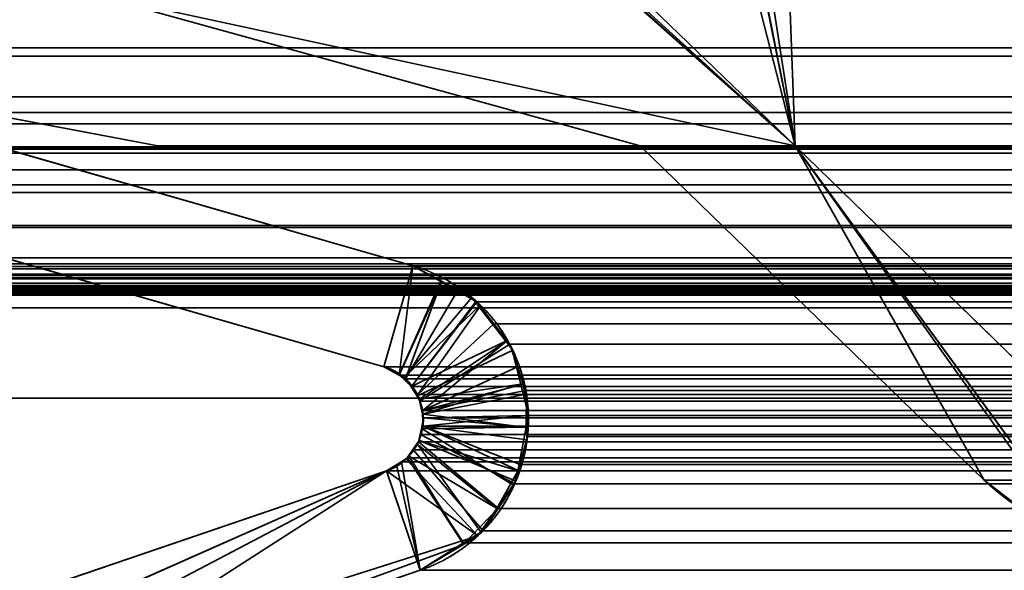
# Model space of a CAD drawing. Header units: millimetres. Extents: x -625 to 3625, y -115 to 71.
# Tile 44 of 256: x -408.88 to -403.41, y 1.79 to 4.85. Entities that reach past the tile are written whole.
import ezdxf

# ---------------------------------------------------------------- set-up
doc = ezdxf.new("R2010")
doc.units = ezdxf.units.MM
doc.layers.add('151', color=7, linetype='Continuous', true_color=0xffffff)

# ---------------------------------------------------------------- blocks, each defined once
blk = doc.blocks.new('UG_SURFACE_001')
at = {"layer": '151', "color": 252, "linetype": 'Continuous', "lineweight": 35}
for points in [[(625, -31, 2234.9999), (625, 69, 2234.9999), (-625, 69, 2234.9999), (-625, -31, 2234.9999)], [(-475, -31, 2085), (-475, 69, 2085), (475, 69, 2085), (475, -31, 2085)]]:
    blk.add_3dface(points, dxfattribs=at)
blk = doc.blocks.new('UG_SURFACE_012')
at = {"layer": '151', "color": 46, "linetype": 'Continuous', "lineweight": 35}
for points in [[(-406.2172, 5.6276, 2014.7171), (-406.3073, 5.6515, 2014.8072), (-408.5, 5, 2017), (-404.5679, 4.15, 2013.068)], [(-404.5679, 4.15, -5), (-408.5, 5, -5), (-406.2289, 5.6154, -5), (-406.2189, 5.6137, -5)], [(-406.2189, 5.6137, -5), (-406.0591, 5.5858, -5), (-404.5679, 4.15, -5)], [(-404.5679, 4.15, 2013.068), (-406.0591, 5.5858, 2014.559), (-406.2172, 5.6276, 2014.7171)], [(-404.7294, 5.3804, -5), (-404.6, 5, -5), (-404.5679, 4.15, -5), (-406.0591, 5.5858, -5)], [(-404.9319, 5.5634, 2013.4318), (-405.0162, 5.5858, 2013.5162), (-406.0591, 5.5858, 2014.559), (-404.5679, 4.15, 2013.068)], [(-404.5679, 4.15, 2013.068), (-404.8463, 5.5287, 2013.3462), (-404.8657, 5.5458, 2013.3657), (-404.9319, 5.5634, 2013.4318)], [(-404.8403, 5.5234, 2013.3402), (-404.8463, 5.5287, 2013.3462), (-404.5679, 4.15, 2013.068)], [(-404.5679, 4.15, 2013.068), (-404.7727, 5.4622, 2013.2728), (-404.7745, 5.4655, 2013.2744), (-404.8403, 5.5234, 2013.3402)], [(-404.5679, 4.15, 2013.068), (-404.6, 5, 2013.0999), (-404.7294, 5.3804, 2013.2294), (-404.7727, 5.4622, 2013.2728)], [(-410.7469, 4.6468, -5), (-411.8964, 5, -5), (-408.5, 5, -5)], [(-408.5, 5, 2017), (-411.8964, 5, 2020.3965), (-410.7469, 4.6468, 2019.2468)], [(-408.5, 5, -5), (-405.4291, 4.15, -5), (-408.1081, 4.15, -5), (-410.7469, 4.6468, -5)], [(-410.7469, 4.6468, 2019.2468), (-408.1081, 4.15, 2016.608), (-405.4291, 4.15, 2013.9291), (-408.5, 5, 2017)], [(-408.5, 5, -5), (-404.5679, 4.15, -5), (-405.4291, 4.15, -5)], [(-405.4291, 4.15, 2013.9291), (-404.5679, 4.15, 2013.068), (-408.5, 5, 2017)], [(-404.6, 5, -5), (-400.5, 5, -5), (-401.3, 4.15, -5), (-404.5679, 4.15, -5)], [(-404.5679, 4.15, 2013.068), (-401.3, 4.15, 2009.8), (-400.5, 5, 2009.0001), (-404.6, 5, 2013.0999)], [(-406.8519, 2.9237, -5), (-411.0824, 4.1368, -5), (-410.7469, 4.6468, -5), (-406.6912, 3.4839, -5)], [(-406.6912, 3.4839, 2015.1913), (-410.7469, 4.6468, 2019.2468), (-411.0824, 4.1368, 2019.5823), (-406.8519, 2.9237, 2015.3518)], [(-410.7469, 4.6468, -5), (-408.1081, 4.15, -5), (-408.1081, 4.15, 2016.608), (-410.7469, 4.6468, 2019.2468)], [(-406.6912, 3.4839, -5), (-410.7469, 4.6468, -5), (-410.7469, 4.6468, 2019.2468), (-406.6912, 3.4839, 2015.1913)], [(-411.0824, 4.1368, -5), (-406.8519, 2.9237, -5), (-406.8519, 2.9237, 2015.3518), (-411.0824, 4.1368, 2019.5823)], [(-405.4291, 4.15, 2013.9291), (-408.1081, 4.15, 2016.608), (-408.1081, 4.15, -5), (-405.4291, 4.15, -5)], [(-403.5179, 2.2939, -5), (-405.4291, 4.15, -5), (-404.5679, 4.15, -5)], [(-404.5679, 4.15, 2013.068), (-405.4291, 4.15, 2013.9291), (-403.5179, 2.2939, 2012.018)], [(-405.4291, 4.15, -5), (-403.5179, 2.2939, -5), (-403.5179, 2.2939, 2012.018), (-405.4291, 4.15, 2013.9291)], [(-404.5679, 4.15, -5), (-403.0398, 2.009, -5), (-403.2956, 2.1235, -5), (-403.5179, 2.2939, -5)], [(-404.5679, 4.15, -5), (-402.1481, 1.8, -5), (-402.9641, 1.9674, -5), (-402.98, 1.9761, -5)], [(-402.98, 1.9761, -5), (-403.0398, 2.009, -5), (-404.5679, 4.15, -5)], [(-404.5679, 4.15, 2013.068), (-403.0398, 2.009, 2011.5399), (-402.9801, 1.9737, 2011.4801)], [(-403.5179, 2.2939, 2012.018), (-403.2956, 2.1235, 2011.7955), (-403.0398, 2.009, 2011.5399), (-404.5679, 4.15, 2013.068)], [(-402.9801, 1.9737, 2011.4801), (-402.9537, 1.9581, 2011.4536), (-402.1481, 1.8, 2010.648), (-404.5679, 4.15, 2013.068)], [(-404.5679, 4.15, 2013.068), (-404.5679, 4.15, -5), (-401.3, 4.15, -5), (-401.3, 4.15, 2009.8)], [(-404.5679, 4.15, 2013.068), (-402.1481, 1.8, 2010.648), (-402.1481, 1.8, -5), (-404.5679, 4.15, -5)], [(-406.7683, 2.8791, -5), (-406.8519, 2.9237, -5), (-406.6912, 3.4839, -5), (-406.5364, 3.4012, -5)], [(-406.5334, 3.396, 2015.0335), (-406.6912, 3.4839, 2015.1913), (-406.8519, 2.9237, 2015.3518), (-406.7678, 2.8769, 2015.2678)], [(-406.6912, 3.4839, -5), (-406.6912, 3.4839, 2015.1913), (-406.5334, 3.396, 2015.0335)], [(-406.5334, 3.396, 2015.0335), (-406.5364, 3.4012, -5), (-406.6912, 3.4839, -5)], [(-406.5364, 3.4012, -5), (-406.3636, 3.3089, -5), (-406.7398, 2.8639, -5), (-406.7683, 2.8791, -5)], [(-406.7678, 2.8769, 2015.2678), (-406.7318, 2.8569, 2015.2318), (-406.5334, 3.396, 2015.0335)], [(-406.3404, 3.2886, 2014.8404), (-406.5334, 3.396, 2015.0335), (-406.7318, 2.8569, 2015.2318), (-406.6986, 2.8132, 2015.1987)], [(-406.5364, 3.4012, -5), (-406.5334, 3.396, 2015.0335), (-406.3404, 3.2886, 2014.8404)], [(-406.3404, 3.2886, 2014.8404), (-406.3636, 3.3089, -5), (-406.5364, 3.4012, -5)], [(-406.7398, 2.8639, -5), (-406.3636, 3.3089, -5), (-406.3243, 3.2581, -5)], [(-406.6986, 2.8132, 2015.1987), (-406.6648, 2.7689, 2015.1649), (-406.3187, 3.26, 2014.8187), (-406.3404, 3.2886, 2014.8404)], [(-406.3404, 3.2886, 2014.8404), (-406.3243, 3.2581, -5), (-406.3636, 3.3089, -5)], [(-406.3404, 3.2886, 2014.8404), (-406.3187, 3.26, 2014.8187), (-406.3243, 3.2581, -5)], [(-406.3243, 3.2581, -5), (-406.1759, 3.066, -5), (-406.701, 2.8136, -5), (-406.7398, 2.8639, -5)], [(-406.1712, 3.0663, 2014.6713), (-406.3187, 3.26, 2014.8187), (-406.6648, 2.7689, 2015.1649), (-406.6564, 2.7428, 2015.1565)], [(-406.3243, 3.2581, -5), (-406.3187, 3.26, 2014.8187), (-406.1712, 3.0663, 2014.6713)], [(-406.1712, 3.0663, 2014.6713), (-406.1759, 3.066, -5), (-406.3243, 3.2581, -5)], [(-406.1759, 3.066, -5), (-406.1366, 3.0151, -5), (-406.6621, 2.7634, -5), (-406.701, 2.8136, -5)], [(-406.6564, 2.7428, 2015.1565), (-406.6362, 2.6803, 2015.1362), (-406.1712, 3.0663, 2014.6713)], [(-406.6362, 2.6803, 2015.1362), (-406.0784, 2.827, 2014.5783), (-406.1445, 3.0312, 2014.6444), (-406.1712, 3.0663, 2014.6713)], [(-406.1759, 3.066, -5), (-406.1712, 3.0663, 2014.6713), (-406.1445, 3.0312, 2014.6444)], [(-406.1445, 3.0312, 2014.6444), (-406.1366, 3.0151, -5), (-406.1759, 3.066, -5)], [(-406.6574, 2.7436, -5), (-406.6621, 2.7634, -5), (-406.1366, 3.0151, -5), (-406.0913, 2.8264, -5)], [(-406.1445, 3.0312, 2014.6444), (-406.0913, 2.8264, -5), (-406.1366, 3.0151, -5)], [(-406.1445, 3.0312, 2014.6444), (-406.0784, 2.827, 2014.5783), (-406.0913, 2.8264, -5)], [(-406.8519, 2.9237, -5), (-406.7683, 2.8791, -5), (-406.7678, 2.8769, 2015.2678)], [(-406.7678, 2.8769, 2015.2678), (-406.8519, 2.9237, 2015.3518), (-406.8519, 2.9237, -5)], [(-406.7683, 2.8791, -5), (-406.7398, 2.8639, -5), (-406.6986, 2.8132, 2015.1987)], [(-406.6986, 2.8132, 2015.1987), (-406.7318, 2.8569, 2015.2318), (-406.7683, 2.8791, -5)], [(-406.7318, 2.8569, 2015.2318), (-406.7678, 2.8769, 2015.2678), (-406.7683, 2.8791, -5)], [(-406.7398, 2.8639, -5), (-406.701, 2.8136, -5), (-406.6986, 2.8132, 2015.1987)], [(-406.701, 2.8136, -5), (-406.6621, 2.7634, -5), (-406.6564, 2.7428, 2015.1565)], [(-406.6564, 2.7428, 2015.1565), (-406.6648, 2.7689, 2015.1649), (-406.701, 2.8136, -5)], [(-406.6648, 2.7689, 2015.1649), (-406.6986, 2.8132, 2015.1987), (-406.701, 2.8136, -5)], [(-406.6375, 2.6606, -5), (-406.6574, 2.7436, -5), (-406.0913, 2.8264, -5)], [(-406.0913, 2.8264, -5), (-406.0499, 2.654, -5), (-406.6325, 2.6398, -5), (-406.6375, 2.6606, -5)], [(-406.0608, 2.7724, 2014.5607), (-406.0784, 2.827, 2014.5783), (-406.6362, 2.6803, 2015.1362), (-406.6359, 2.6614, 2015.136)], [(-406.0499, 2.654, -5), (-406.0913, 2.8264, -5), (-406.0784, 2.827, 2014.5783)], [(-406.0499, 2.654, -5), (-406.0784, 2.827, 2014.5783), (-406.0608, 2.7724, 2014.5607)], [(-406.6621, 2.7634, -5), (-406.6574, 2.7436, -5), (-406.6564, 2.7428, 2015.1565)], [(-406.6574, 2.7436, -5), (-406.6375, 2.6606, -5), (-406.6359, 2.6614, 2015.136)], [(-406.6359, 2.6614, 2015.136), (-406.6362, 2.6803, 2015.1362), (-406.6574, 2.7436, -5)], [(-406.6362, 2.6803, 2015.1362), (-406.6564, 2.7428, 2015.1565), (-406.6574, 2.7436, -5)], [(-406.6359, 2.6614, 2015.136), (-406.058, 2.5862, 2014.5581), (-406.0608, 2.7724, 2014.5607)], [(-406.0608, 2.7724, 2014.5607), (-406.0623, 2.5886, -5), (-406.0499, 2.654, -5)], [(-406.0608, 2.7724, 2014.5607), (-406.058, 2.5862, 2014.5581), (-406.0623, 2.5886, -5)], [(-406.6325, 2.6398, -5), (-406.644, 2.5787, -5), (-406.6392, 2.5785, 2015.1393)], [(-406.644, 2.5787, -5), (-406.6325, 2.6398, -5), (-406.0623, 2.5886, -5)], [(-406.6325, 2.6398, -5), (-406.6392, 2.5785, 2015.1393), (-406.6349, 2.5937, 2015.1348)], [(-406.6349, 2.5937, 2015.1348), (-406.6359, 2.6614, 2015.136), (-406.6375, 2.6606, -5)], [(-406.6349, 2.5937, 2015.1348), (-406.6375, 2.6606, -5), (-406.6325, 2.6398, -5)], [(-406.6359, 2.6614, 2015.136), (-406.6349, 2.5937, 2015.1348), (-406.058, 2.5862, 2014.5581)], [(-406.6325, 2.6398, -5), (-406.0499, 2.654, -5), (-406.0623, 2.5886, -5)], [(-406.6599, 2.5064, 2015.1598), (-406.644, 2.5787, -5), (-406.6561, 2.515, -5)], [(-406.6599, 2.5064, 2015.1598), (-406.6392, 2.5785, 2015.1393), (-406.644, 2.5787, -5)], [(-406.6392, 2.5785, 2015.1393), (-406.6599, 2.5064, 2015.1598), (-406.2179, 2.1379, 2014.7178), (-406.13, 2.2638, 2014.6301)], [(-406.0623, 2.5886, -5), (-406.1083, 2.3454, -5), (-406.6561, 2.515, -5), (-406.644, 2.5787, -5)], [(-406.6349, 2.5937, 2015.1348), (-406.6392, 2.5785, 2015.1393), (-406.13, 2.2638, 2014.6301), (-406.1059, 2.348, 2014.606)], [(-406.1059, 2.348, 2014.606), (-406.0569, 2.519, 2014.5569), (-406.6349, 2.5937, 2015.1348)], [(-406.6349, 2.5937, 2015.1348), (-406.0569, 2.519, 2014.5569), (-406.058, 2.5862, 2014.5581)], [(-406.0569, 2.519, 2014.5569), (-406.1083, 2.3454, -5), (-406.0623, 2.5886, -5)], [(-406.0623, 2.5886, -5), (-406.058, 2.5862, 2014.5581), (-406.0569, 2.519, 2014.5569)], [(-406.0569, 2.519, 2014.5569), (-406.1059, 2.348, 2014.606), (-406.1083, 2.3454, -5)], [(-406.6675, 2.4954, 2015.1675), (-406.6695, 2.4958, -5), (-406.7154, 2.4301, -5), (-406.7134, 2.4297, 2015.2135)], [(-406.2252, 2.1369, -5), (-406.7154, 2.4301, -5), (-406.6695, 2.4958, -5)], [(-406.4126, 1.9411, 2014.9126), (-406.3115, 2.0038, 2014.8115), (-406.6675, 2.4954, 2015.1675), (-406.7134, 2.4297, 2015.2135)], [(-406.6561, 2.515, -5), (-406.6695, 2.4958, -5), (-406.6675, 2.4954, 2015.1675), (-406.6599, 2.5064, 2015.1598)], [(-406.6695, 2.4958, -5), (-406.6561, 2.515, -5), (-406.1189, 2.2891, -5), (-406.2252, 2.1369, -5)], [(-406.3115, 2.0038, 2014.8115), (-406.2179, 2.1379, 2014.7178), (-406.6599, 2.5064, 2015.1598), (-406.6675, 2.4954, 2015.1675)], [(-406.1083, 2.3454, -5), (-406.1189, 2.2891, -5), (-406.6561, 2.515, -5)], [(-406.8378, 2.3457, -5), (-406.7843, 2.3777, -5), (-406.7288, 2.4109, -5), (-406.3314, 1.9846, -5)], [(-406.7843, 2.3777, -5), (-406.7832, 2.3795, 2015.2831), (-406.722, 2.4174, 2015.2221)], [(-406.722, 2.4174, 2015.2221), (-406.7288, 2.4109, -5), (-406.7843, 2.3777, -5)], [(-406.6501, 1.794, 2015.1501), (-406.4126, 1.9411, 2014.9126), (-406.722, 2.4174, 2015.2221), (-406.7832, 2.3795, 2015.2831)], [(-406.722, 2.4174, 2015.2221), (-406.7154, 2.4301, -5), (-406.7288, 2.4109, -5)], [(-406.2252, 2.1369, -5), (-406.3314, 1.9846, -5), (-406.7288, 2.4109, -5), (-406.7154, 2.4301, -5)], [(-406.722, 2.4174, 2015.2221), (-406.7134, 2.4297, 2015.2135), (-406.7154, 2.4301, -5)], [(-406.7134, 2.4297, 2015.2135), (-406.722, 2.4174, 2015.2221), (-406.4126, 1.9411, 2014.9126)], [(-406.8378, 2.3457, -5), (-406.8378, 2.3457, 2015.3377), (-406.7832, 2.3795, 2015.2831)], [(-406.7832, 2.3795, 2015.2831), (-406.7843, 2.3777, -5), (-406.8378, 2.3457, -5)], [(-406.7832, 2.3795, 2015.2831), (-406.8378, 2.3457, 2015.3377), (-406.6501, 1.794, 2015.1501)], [(-406.8378, 2.3457, -5), (-412.1169, 0.55, -5), (-412.1169, 0.55, 2020.6168), (-406.8378, 2.3457, 2015.3377)], [(-412.1169, 0.55, -5), (-406.8378, 2.3457, -5), (-411.0695, 0.4741, -5)], [(-406.8378, 2.3457, 2015.3377), (-412.1169, 0.55, 2020.6168), (-410.9966, 0.5033, 2019.4967), (-409.9251, 0.727, 2018.425)], [(-411.0177, 0.4949, -5), (-411.0695, 0.4741, -5), (-406.8378, 2.3457, -5)], [(-406.8378, 2.3457, -5), (-410.9966, 0.5033, -5), (-411.0177, 0.4949, -5)], [(-406.8378, 2.3457, -5), (-406.3314, 1.9846, -5), (-410.9966, 0.5033, -5)], [(-409.9251, 0.727, 2018.425), (-408.8752, 1.0371, 2017.3752), (-406.8378, 2.3457, 2015.3377)], [(-408.8752, 1.0371, 2017.3752), (-406.6501, 1.794, 2015.1501), (-406.8378, 2.3457, 2015.3377)], [(-406.2252, 2.1369, -5), (-406.1189, 2.2891, -5), (-406.1059, 2.348, 2014.606)], [(-406.1059, 2.348, 2014.606), (-406.13, 2.2638, 2014.6301), (-406.2252, 2.1369, -5)], [(-406.1189, 2.2891, -5), (-406.1083, 2.3454, -5), (-406.1059, 2.348, 2014.606)], [(-406.13, 2.2638, 2014.6301), (-406.2179, 2.1379, 2014.7178), (-406.2252, 2.1369, -5)], [(-403.2956, 2.1235, 2011.7955), (-403.5179, 2.2939, 2012.018), (-403.5179, 2.2939, -5), (-403.2956, 2.1235, -5)], [(-406.4144, 1.935, -5), (-406.3314, 1.9846, -5), (-406.2179, 2.1379, 2014.7178)], [(-406.2179, 2.1379, 2014.7178), (-406.3115, 2.0038, 2014.8115), (-406.4144, 1.935, -5)], [(-406.3314, 1.9846, -5), (-406.2252, 2.1369, -5), (-406.2179, 2.1379, 2014.7178)], [(-408.8752, 1.0371, -5), (-410.9966, 0.5033, -5), (-406.3314, 1.9846, -5), (-406.4144, 1.935, -5)], [(-406.3115, 2.0038, 2014.8115), (-406.4126, 1.9411, 2014.9126), (-406.4144, 1.935, -5)], [(-406.4144, 1.935, -5), (-406.6501, 1.794, -5), (-408.8752, 1.0371, -5)], [(-406.6501, 1.794, -5), (-406.4144, 1.935, -5), (-406.4126, 1.9411, 2014.9126)], [(-406.4126, 1.9411, 2014.9126), (-406.6501, 1.794, 2015.1501), (-406.6501, 1.794, -5)], [(-408.8752, 1.0371, -5), (-406.6501, 1.794, -5), (-406.6501, 1.794, 2015.1501), (-408.8752, 1.0371, 2017.3752)]]:
    blk.add_3dface(points, dxfattribs=at)
blk = doc.blocks.new('UG_SURFACE_013')
at = {"layer": '151', "color": 46, "linetype": 'Continuous', "lineweight": 35}
for points in [[(-406.1943, 5.6124, 2014.6942), (-406.1553, 5.5951, 2014.6554), (-404.5679, 4.15, 2013.068), (-408.5, 5, 2017)], [(-404.5679, 4.15, 2013.068), (-406.1553, 5.5951, 2014.6554), (-406.0591, 5.5858, 2014.559)], [(-404.7294, 5.3804, 2013.2294), (-404.6, 5, 2013.0999), (-404.5679, 4.15, 2013.068), (-406.0591, 5.5858, 2014.559)], [(412.076, 4.6946, 2020.576), (-411.8964, 5, 2020.3965), (-412.076, 4.6946, 2020.576)], [(412.076, 4.6946, 2020.576), (411.8964, 5, 2020.3965), (-411.8964, 5, 2020.3965)], [(-410.7469, 4.6468, 2019.2468), (-411.8964, 5, 2020.3965), (-408.5, 5, 2017)], [(-408.5, 5, 2017), (-405.4291, 4.15, 2013.9291), (-408.1081, 4.15, 2016.608), (-410.7469, 4.6468, 2019.2468)], [(-408.5, 5, 2017), (-404.5679, 4.15, 2013.068), (-405.4291, 4.15, 2013.9291)], [(-404.6, 5, 2013.0999), (-400.5, 5, 2009.0001), (-401.3, 4.15, 2009.8), (-404.5679, 4.15, 2013.068)], [(-412.076, 4.6946, 2020.576), (-412.3018, 4.4215, 2020.8018), (412.3018, 4.4215, 2020.8018)], [(-412.076, 4.6946, 2020.576), (412.3018, 4.4215, 2020.8018), (412.076, 4.6946, 2020.576)], [(-406.8519, 2.9237, 2015.3518), (-411.0824, 4.1368, 2019.5823), (-410.7469, 4.6468, 2019.2468), (-406.6912, 3.4839, 2015.1913)], [(-406.6912, 3.4839, 2015.1913), (-410.7469, 4.6468, 2019.2468), (410.7469, 4.6468, 2019.2468), (406.6912, 3.4839, 2015.1913)], [(-410.7469, 4.6468, 2019.2468), (-408.1081, 4.15, 2016.608), (408.1081, 4.15, 2016.608), (410.7469, 4.6468, 2019.2468)], [(412.3734, 4.3349, 2020.8733), (412.3018, 4.4215, 2020.8018), (-412.3018, 4.4215, 2020.8018), (-412.3734, 4.3349, 2020.8733)], [(-412.3734, 4.3349, 2020.8733), (-412.4042, 4.2725, 2020.9041), (412.4042, 4.2725, 2020.9041)], [(-412.3734, 4.3349, 2020.8733), (412.4042, 4.2725, 2020.9041), (412.3734, 4.3349, 2020.8733)], [(412.4675, 4.1439, 2020.9675), (412.4042, 4.2725, 2020.9041), (-412.4042, 4.2725, 2020.9041), (-412.4675, 4.1439, 2020.9675)], [(412.4728, 4.1099, 2020.9727), (-412.4728, 4.1099, 2020.9727), (-412.5, 3.933, 2020.9999), (412.5, 3.933, 2020.9999)], [(-412.4728, 4.1099, 2020.9727), (412.4728, 4.1099, 2020.9727), (412.4675, 4.1439, 2020.9675)], [(-412.4675, 4.1439, 2020.9675), (-412.4728, 4.1099, 2020.9727), (412.4675, 4.1439, 2020.9675)], [(-411.7208, 4.0164, 2020.2208), (-411.5236, 4.1306, 2020.0236), (411.5233, 4.1291, 2020.0233)], [(411.5233, 4.1291, 2020.0233), (411.7227, 4.0214, 2020.2227), (-411.7208, 4.0164, 2020.2208)], [(411.4984, 4.1426, 2019.9983), (-411.5236, 4.1306, 2020.0236), (-411.5067, 4.1404, 2020.0067)], [(411.4984, 4.1426, 2019.9983), (411.5233, 4.1291, 2020.0233), (-411.5236, 4.1306, 2020.0236)], [(411.4984, 4.1426, 2019.9983), (-411.5067, 4.1404, 2020.0067), (-411.3039, 4.1386, 2019.8038)], [(-411.3039, 4.1386, 2019.8038), (411.3039, 4.1398, 2019.804), (411.4984, 4.1426, 2019.9983)], [(411.3039, 4.1398, 2019.804), (-411.3039, 4.1386, 2019.8038), (-411.0824, 4.1368, 2019.5823)], [(-411.0824, 4.1368, 2019.5823), (411.0824, 4.1368, 2019.5823), (411.3039, 4.1398, 2019.804)], [(-411.0824, 4.1368, 2019.5823), (-406.8519, 2.9237, 2015.3518), (406.8519, 2.9237, 2015.3518), (411.0824, 4.1368, 2019.5823)], [(405.4291, 4.15, 2013.9291), (408.1081, 4.15, 2016.608), (-408.1081, 4.15, 2016.608), (-405.4291, 4.15, 2013.9291)], [(-403.5179, 2.2939, 2012.018), (-405.4291, 4.15, 2013.9291), (-404.5679, 4.15, 2013.068)], [(-405.4291, 4.15, 2013.9291), (-403.5179, 2.2939, 2012.018), (403.5179, 2.2939, 2012.018), (405.4291, 4.15, 2013.9291)], [(-404.5679, 4.15, 2013.068), (-403.0398, 2.009, 2011.5399), (-403.2956, 2.1235, 2011.7955), (-403.5179, 2.2939, 2012.018)], [(-404.5679, 4.15, 2013.068), (-402.1481, 1.8, 2010.648), (-402.9718, 1.9736, 2011.4717), (-402.9818, 1.9788, 2011.4818)], [(-402.9818, 1.9788, 2011.4818), (-403.0398, 2.009, 2011.5399), (-404.5679, 4.15, 2013.068)], [(404.5679, 4.15, 2013.068), (-404.5679, 4.15, 2013.068), (-401.3, 4.15, 2009.8), (401.3, 4.15, 2009.8)], [(404.5679, 4.15, 2013.068), (402.1481, 1.8, 2010.648), (-402.1481, 1.8, 2010.648), (-404.5679, 4.15, 2013.068)], [(-411.8631, 3.934, 2020.3631), (-411.7208, 4.0164, 2020.2208), (411.7227, 4.0214, 2020.2227)], [(411.7227, 4.0214, 2020.2227), (411.8354, 3.9606, 2020.3354), (-411.8631, 3.934, 2020.3631)], [(411.8354, 3.9606, 2020.3354), (-411.8932, 3.8904, 2020.3931), (-411.8631, 3.934, 2020.3631)], [(411.8354, 3.9606, 2020.3354), (411.8917, 3.8874, 2020.3917), (-411.8932, 3.8904, 2020.3931)], [(-412.5, 3.933, 2020.9999), (-412.5, 3.5278, 2020.9999), (412.5, 3.5278, 2020.9999), (412.5, 3.933, 2020.9999)], [(-412.0187, 3.7078, 2020.5188), (-411.8932, 3.8904, 2020.3931), (411.8917, 3.8874, 2020.3917)], [(411.8917, 3.8874, 2020.3917), (412.0049, 3.7402, 2020.505), (-412.0187, 3.7078, 2020.5188)], [(412.0049, 3.7402, 2020.505), (412.0159, 3.7069, 2020.5159), (-412.0187, 3.7078, 2020.5188)], [(412.0851, 3.4958, 2020.5851), (-412.0851, 3.4958, 2020.5851), (-412.0252, 3.6982, 2020.5252)], [(412.0851, 3.4958, 2020.5851), (-412.0252, 3.6982, 2020.5252), (-412.0187, 3.7078, 2020.5188)], [(-412.0187, 3.7078, 2020.5188), (412.0159, 3.7069, 2020.5159), (412.0851, 3.4958, 2020.5851)], [(412.4946, 3.4808, 2020.9947), (-412.5, 3.5278, 2020.9999), (-412.4946, 3.4808, 2020.9947)], [(412.4946, 3.4808, 2020.9947), (412.5, 3.5278, 2020.9999), (-412.5, 3.5278, 2020.9999)], [(-412.4946, 3.4808, 2020.9947), (-412.4893, 3.4675, 2020.9892), (412.4893, 3.4675, 2020.9892), (412.4946, 3.4808, 2020.9947)], [(412.4893, 3.4675, 2020.9892), (-412.4893, 3.4675, 2020.9892), (-412.4698, 3.4196, 2020.9699)], [(412.4698, 3.4196, 2020.9699), (412.4893, 3.4675, 2020.9892), (-412.4698, 3.4196, 2020.9699)], [(412.1043, 3.4369, 2020.6044), (-412.1043, 3.4369, 2020.6044), (-412.0851, 3.4958, 2020.5851), (412.0851, 3.4958, 2020.5851)], [(-406.7671, 2.8765, 2015.2671), (-406.8519, 2.9237, 2015.3518), (-406.6912, 3.4839, 2015.1913)], [(-406.6912, 3.4839, 2015.1913), (-406.4439, 3.345, 2014.9438), (-406.7318, 2.8569, 2015.2318), (-406.7671, 2.8765, 2015.2671)], [(-406.6912, 3.4839, 2015.1913), (406.6912, 3.4839, 2015.1913), (406.4435, 3.346, 2014.9436)], [(406.4435, 3.346, 2014.9436), (-406.4439, 3.345, 2014.9438), (-406.6912, 3.4839, 2015.1913)], [(-412.4698, 3.4196, 2020.9699), (-412.4629, 3.4121, 2020.963), (412.4629, 3.4121, 2020.963), (412.4698, 3.4196, 2020.9699)], [(412.4629, 3.4121, 2020.963), (-412.4629, 3.4121, 2020.963), (-412.4207, 3.3666, 2020.9208), (412.4207, 3.3666, 2020.9208)], [(412.1059, 3.432, 2020.6058), (-412.14, 3.3871, 2020.6399), (-412.1059, 3.432, 2020.6058)], [(412.1059, 3.432, 2020.6058), (412.14, 3.3871, 2020.6399), (-412.14, 3.3871, 2020.6399)], [(-412.1059, 3.432, 2020.6058), (412.1043, 3.4369, 2020.6044), (412.1059, 3.432, 2020.6058)], [(-412.1059, 3.432, 2020.6058), (-412.1043, 3.4369, 2020.6044), (412.1043, 3.4369, 2020.6044)], [(412.4207, 3.3666, 2020.9208), (-412.4207, 3.3666, 2020.9208), (-412.4129, 3.3581, 2020.9129)], [(412.4129, 3.3581, 2020.9129), (412.4207, 3.3666, 2020.9208), (-412.4129, 3.3581, 2020.9129)], [(-412.4129, 3.3581, 2020.9129), (-412.3666, 3.3401, 2020.8666), (412.3666, 3.3401, 2020.8666), (412.4129, 3.3581, 2020.9129)], [(412.3164, 3.3206, 2020.8163), (-412.3666, 3.3401, 2020.8666), (-412.3164, 3.3206, 2020.8163)], [(412.3164, 3.3206, 2020.8163), (412.3666, 3.3401, 2020.8666), (-412.3666, 3.3401, 2020.8666)], [(412.2036, 3.3384, 2020.7036), (-412.246, 3.3317, 2020.746), (-412.2036, 3.3384, 2020.7036)], [(412.2036, 3.3384, 2020.7036), (412.246, 3.3317, 2020.746), (-412.246, 3.3317, 2020.746)], [(-412.2036, 3.3384, 2020.7036), (412.1882, 3.3487, 2020.6883), (412.2036, 3.3384, 2020.7036)], [(-412.2036, 3.3384, 2020.7036), (-412.1882, 3.3487, 2020.6883), (412.1882, 3.3487, 2020.6883)], [(412.1492, 3.3749, 2020.6492), (-412.1882, 3.3487, 2020.6883), (-412.1492, 3.3749, 2020.6492)], [(412.1492, 3.3749, 2020.6492), (412.1882, 3.3487, 2020.6883), (-412.1882, 3.3487, 2020.6883)], [(-412.1492, 3.3749, 2020.6492), (412.14, 3.3871, 2020.6399), (412.1492, 3.3749, 2020.6492)], [(-412.1492, 3.3749, 2020.6492), (-412.14, 3.3871, 2020.6399), (412.14, 3.3871, 2020.6399)], [(-406.6986, 2.8132, 2015.1987), (-406.7318, 2.8569, 2015.2318), (-406.4439, 3.345, 2014.9438), (-406.3358, 3.2844, 2014.8358)], [(-406.3358, 3.2844, 2014.8358), (-406.4439, 3.345, 2014.9438), (406.4435, 3.346, 2014.9436)], [(-406.3358, 3.2844, 2014.8358), (406.4435, 3.346, 2014.9436), (406.3404, 3.2886, 2014.8404)], [(-412.3164, 3.3206, 2020.8163), (-412.3075, 3.322, 2020.8075), (412.3075, 3.322, 2020.8075), (412.3164, 3.3206, 2020.8163)], [(412.3075, 3.322, 2020.8075), (-412.3075, 3.322, 2020.8075), (-412.246, 3.3317, 2020.746), (412.246, 3.3317, 2020.746)], [(-406.3358, 3.2844, 2014.8358), (-406.2418, 3.1628, 2014.7419), (-406.6648, 2.7689, 2015.1649), (-406.6986, 2.8132, 2015.1987)], [(406.3404, 3.2886, 2014.8404), (-406.2418, 3.1628, 2014.7419), (-406.3358, 3.2844, 2014.8358)], [(406.3404, 3.2886, 2014.8404), (406.2432, 3.1609, 2014.7431), (-406.2418, 3.1628, 2014.7419)], [(-406.6529, 2.7319, 2015.1529), (-406.6648, 2.7689, 2015.1649), (-406.2418, 3.1628, 2014.7419), (-406.1533, 3.0483, 2014.6532)], [(-406.1533, 3.0483, 2014.6532), (-406.2418, 3.1628, 2014.7419), (406.2432, 3.1609, 2014.7431)], [(-406.1533, 3.0483, 2014.6532), (406.2432, 3.1609, 2014.7431), (406.1445, 3.0312, 2014.6444)], [(-406.1533, 3.0483, 2014.6532), (-406.1096, 2.9226, 2014.6096), (-406.6362, 2.6803, 2015.1362), (-406.6529, 2.7319, 2015.1529)], [(406.1445, 3.0312, 2014.6444), (-406.1096, 2.9226, 2014.6096), (-406.1533, 3.0483, 2014.6532)], [(406.1445, 3.0312, 2014.6444), (406.1095, 2.9231, 2014.6096), (-406.1096, 2.9226, 2014.6096)], [(406.8519, 2.9237, 2015.3518), (-406.8519, 2.9237, 2015.3518), (-406.7671, 2.8765, 2015.2671), (406.7671, 2.8765, 2015.2671)], [(-406.1096, 2.9226, 2014.6096), (-406.064, 2.7911, 2014.564), (-406.6362, 2.6803, 2015.1362)], [(-406.064, 2.7911, 2014.564), (-406.1096, 2.9226, 2014.6096), (406.1095, 2.9231, 2014.6096)], [(-406.064, 2.7911, 2014.564), (406.1095, 2.9231, 2014.6096), (406.0608, 2.7724, 2014.5607)], [(406.7318, 2.8569, 2015.2318), (-406.7671, 2.8765, 2015.2671), (-406.7318, 2.8569, 2015.2318)], [(406.7318, 2.8569, 2015.2318), (406.7671, 2.8765, 2015.2671), (-406.7671, 2.8765, 2015.2671)], [(-406.7318, 2.8569, 2015.2318), (406.6986, 2.8132, 2015.1987), (406.7318, 2.8569, 2015.2318)], [(-406.7318, 2.8569, 2015.2318), (-406.6986, 2.8132, 2015.1987), (406.6986, 2.8132, 2015.1987)], [(406.6648, 2.7689, 2015.1649), (-406.6986, 2.8132, 2015.1987), (-406.6648, 2.7689, 2015.1649)], [(406.6648, 2.7689, 2015.1649), (406.6986, 2.8132, 2015.1987), (-406.6986, 2.8132, 2015.1987)], [(-406.6356, 2.6398, 2015.1355), (-406.6362, 2.6803, 2015.1362), (-406.064, 2.7911, 2014.564), (-406.0591, 2.6534, 2014.559)], [(406.0608, 2.7724, 2014.5607), (-406.0591, 2.6534, 2014.559), (-406.064, 2.7911, 2014.564)], [(-406.6648, 2.7689, 2015.1649), (406.6529, 2.7319, 2015.1529), (406.6648, 2.7689, 2015.1649)], [(-406.6648, 2.7689, 2015.1649), (-406.6529, 2.7319, 2015.1529), (406.6529, 2.7319, 2015.1529)], [(406.0608, 2.7724, 2014.5607), (406.059, 2.6537, 2014.559), (-406.0591, 2.6534, 2014.559)], [(406.6362, 2.6803, 2015.1362), (-406.6529, 2.7319, 2015.1529), (-406.6362, 2.6803, 2015.1362)], [(406.6362, 2.6803, 2015.1362), (406.6529, 2.7319, 2015.1529), (-406.6529, 2.7319, 2015.1529)], [(-406.6362, 2.6803, 2015.1362), (406.6356, 2.6398, 2015.1355), (406.6362, 2.6803, 2015.1362)], [(-406.6362, 2.6803, 2015.1362), (-406.6356, 2.6398, 2015.1355), (406.6356, 2.6398, 2015.1355)], [(-406.0591, 2.6534, 2014.559), (-406.6349, 2.5937, 2015.1348), (-406.6356, 2.6398, 2015.1355)], [(406.6349, 2.5937, 2015.1348), (-406.6356, 2.6398, 2015.1355), (-406.6349, 2.5937, 2015.1348)], [(406.6349, 2.5937, 2015.1348), (406.6356, 2.6398, 2015.1355), (-406.6356, 2.6398, 2015.1355)], [(-406.0591, 2.6534, 2014.559), (-406.0549, 2.536, 2014.555), (-406.0965, 2.3821, 2014.5965), (-406.6349, 2.5937, 2015.1348)], [(-406.0549, 2.536, 2014.555), (-406.0591, 2.6534, 2014.559), (406.059, 2.6537, 2014.559)], [(-406.0549, 2.536, 2014.555), (406.059, 2.6537, 2014.559), (406.0569, 2.519, 2014.5569)], [(-406.6349, 2.5937, 2015.1348), (-406.6483, 2.5469, 2015.1484), (406.6483, 2.5469, 2015.1484)], [(-406.6483, 2.5469, 2015.1484), (-406.6349, 2.5937, 2015.1348), (-406.0965, 2.3821, 2014.5965), (-406.1258, 2.2731, 2014.6258)], [(-406.6349, 2.5937, 2015.1348), (406.6483, 2.5469, 2015.1484), (406.6349, 2.5937, 2015.1348)], [(406.6599, 2.5064, 2015.1598), (-406.6483, 2.5469, 2015.1484), (-406.6599, 2.5064, 2015.1598)], [(-406.1258, 2.2731, 2014.6258), (-406.2178, 2.1374, 2014.7178), (-406.6599, 2.5064, 2015.1598), (-406.6483, 2.5469, 2015.1484)], [(406.6599, 2.5064, 2015.1598), (406.6483, 2.5469, 2015.1484), (-406.6483, 2.5469, 2015.1484)], [(406.0569, 2.519, 2014.5569), (-406.0965, 2.3821, 2014.5965), (-406.0549, 2.536, 2014.555)], [(406.0569, 2.519, 2014.5569), (406.0961, 2.3822, 2014.5962), (-406.0965, 2.3821, 2014.5965)], [(406.722, 2.4174, 2015.2221), (-406.6899, 2.4633, 2015.1899), (-406.722, 2.4174, 2015.2221)], [(-406.3014, 2.0139, 2014.8015), (-406.4097, 1.9456, 2014.9097), (-406.722, 2.4174, 2015.2221), (-406.6899, 2.4633, 2015.1899)], [(-406.6599, 2.5064, 2015.1598), (-406.6899, 2.4633, 2015.1899), (406.6899, 2.4633, 2015.1899)], [(-406.6899, 2.4633, 2015.1899), (-406.6599, 2.5064, 2015.1598), (-406.2178, 2.1374, 2014.7178), (-406.3014, 2.0139, 2014.8015)], [(406.722, 2.4174, 2015.2221), (406.6899, 2.4633, 2015.1899), (-406.6899, 2.4633, 2015.1899)], [(-406.6599, 2.5064, 2015.1598), (406.6899, 2.4633, 2015.1899), (406.6599, 2.5064, 2015.1598)], [(-406.722, 2.4174, 2015.2221), (-406.7553, 2.3968, 2015.2552), (406.7553, 2.3968, 2015.2552)], [(-406.7553, 2.3968, 2015.2552), (-406.722, 2.4174, 2015.2221), (-406.4097, 1.9456, 2014.9097), (-406.6501, 1.794, 2015.1501)], [(-406.722, 2.4174, 2015.2221), (406.7553, 2.3968, 2015.2552), (406.722, 2.4174, 2015.2221)], [(406.7553, 2.3968, 2015.2552), (-406.7553, 2.3968, 2015.2552), (-406.8378, 2.3457, 2015.3377), (406.8378, 2.3457, 2015.3377)], [(-406.6501, 1.794, 2015.1501), (-406.8378, 2.3457, 2015.3377), (-406.7553, 2.3968, 2015.2552)], [(-406.1258, 2.2731, 2014.6258), (406.0961, 2.3822, 2014.5962), (406.13, 2.2638, 2014.6301)], [(-406.1258, 2.2731, 2014.6258), (-406.0965, 2.3821, 2014.5965), (406.0961, 2.3822, 2014.5962)], [(-406.8378, 2.3457, 2015.3377), (-412.1169, 0.55, 2020.6168), (412.1169, 0.55, 2020.6168), (406.8378, 2.3457, 2015.3377)], [(-409.9251, 0.727, 2018.425), (-410.9966, 0.5033, 2019.4967), (-412.1169, 0.55, 2020.6168), (-406.8378, 2.3457, 2015.3377)], [(-406.8378, 2.3457, 2015.3377), (-408.8752, 1.0371, 2017.3752), (-409.9251, 0.727, 2018.425)], [(-406.8378, 2.3457, 2015.3377), (-406.6501, 1.794, 2015.1501), (-408.8752, 1.0371, 2017.3752)], [(406.13, 2.2638, 2014.6301), (-406.2178, 2.1374, 2014.7178), (-406.1258, 2.2731, 2014.6258)], [(406.13, 2.2638, 2014.6301), (406.2179, 2.1379, 2014.7178), (-406.2178, 2.1374, 2014.7178)], [(403.2956, 2.1235, 2011.7955), (403.5179, 2.2939, 2012.018), (-403.5179, 2.2939, 2012.018), (-403.2956, 2.1235, 2011.7955)], [(-406.3014, 2.0139, 2014.8015), (406.2179, 2.1379, 2014.7178), (406.3115, 2.0038, 2014.8115)], [(-406.3014, 2.0139, 2014.8015), (-406.2178, 2.1374, 2014.7178), (406.2179, 2.1379, 2014.7178)], [(406.3115, 2.0038, 2014.8115), (-406.4097, 1.9456, 2014.9097), (-406.3014, 2.0139, 2014.8015)], [(406.3115, 2.0038, 2014.8115), (406.4089, 1.9434, 2014.909), (-406.4097, 1.9456, 2014.9097)], [(-406.6501, 1.794, 2015.1501), (-406.4097, 1.9456, 2014.9097), (406.4089, 1.9434, 2014.909)], [(406.4089, 1.9434, 2014.909), (406.6501, 1.794, 2015.1501), (-406.6501, 1.794, 2015.1501)], [(-408.8752, 1.0371, 2017.3752), (-406.6501, 1.794, 2015.1501), (406.6501, 1.794, 2015.1501), (408.8752, 1.0371, 2017.3752)]]:
    blk.add_3dface(points, dxfattribs=at)
blk = doc.blocks.new('UG_SURFACE_030')
at = {"layer": '151', "color": 31, "linetype": 'Continuous', "lineweight": 35}
for points in [[(460.75, -34.75, 2069.2501), (460.75, 50.25, 2069.2501), (-460.75, 50.25, 2069.2501), (-460.75, -34.75, 2069.2501)], [(412.5, 5, 2020.9999), (412.5, 3.25, 2020.9999), (-412.5, 3.25, 2020.9999), (-412.5, 5, 2020.9999)], [(412.75, 3.25, 2021.25), (412.75, -44.75, 2021.25), (-412.75, -44.75, 2021.25), (-412.75, 3.25, 2021.25)], [(412.5, 3.25, 2020.9999), (412.75, 3.25, 2021.25), (-412.75, 3.25, 2021.25), (-412.5, 3.25, 2020.9999)]]:
    blk.add_3dface(points, dxfattribs=at)
blk = doc.blocks.new('UG_SURFACE_032')
at = {"layer": '151', "color": 7, "linetype": 'Continuous', "lineweight": 35}
for points in [[(412.75, 2.75, 2021.25), (412.5, 2.75, 2020.9999), (-412.5, 2.75, 2020.9999), (-412.75, 2.75, 2021.25)], [(-412.75, 2.75, 2021.25), (-412.75, -44.75, 2021.25), (412.75, -44.75, 2021.25), (412.75, 2.75, 2021.25)], [(412.5, 2.75, 2020.9999), (412.5, -44.75, 2020.9999), (-412.5, -44.75, 2020.9999), (-412.5, 2.75, 2020.9999)]]:
    blk.add_3dface(points, dxfattribs=at)

msp = doc.modelspace()

# ---------------------------------------------------------------- linework, layer by layer
at = {"layer": '151', "color": 252, "linetype": 'Continuous', "lineweight": -3, "true_color": 0x939598}
for p, q in [((-408.1081, 4.15, 2016.6081), (-410.7469, 4.6468, 2019.2469)), ((-410.7469, 4.6468, -5), (-408.1081, 4.15, -5)), ((-410.7469, 4.6468, 2019.2469), (-406.6912, 3.4839, 2015.1912)), ((-410.7469, 4.6468, 2019.2469), (-406.6912, 3.4839, 2015.1912)), ((-408.1081, 4.15, 2016.6081), (-410.7469, 4.6468, 2019.2469)), ((-406.6912, 3.4839, -5), (-410.7469, 4.6468, -5)), ((-410.7469, 4.6468, 2019.2469), (410.7469, 4.6468, 2019.2469)), ((412.3018, 4.4215, 2020.8018), (-412.3018, 4.4215, 2020.8018)), ((-411.0823, 4.1368, -5), (-406.8518, 2.9237, -5)), ((-411.0823, 4.1368, 2019.5823), (-406.8518, 2.9237, 2015.3518)), ((411.0823, 4.1368, 2019.5823), (-411.0823, 4.1368, 2019.5823)), ((-411.0823, 4.1368, 2019.5823), (-406.8518, 2.9237, 2015.3518)), ((-408.1081, 4.15, 2016.6081), (408.1081, 4.15, 2016.6081)), ((-408.1081, 4.15, -5), (-405.4291, 4.15, -5)), ((-405.4291, 4.15, 2013.9291), (-408.1081, 4.15, 2016.6081)), ((-408.1081, 4.15, 2016.6081), (-405.4291, 4.15, 2013.9291)), ((-408.1081, 4.15, -5), (-408.1081, 4.15, 2016.6081)), ((-405.4291, 4.15, -5), (-403.5179, 2.2939, -5)), ((-405.4291, 4.15, -5), (-405.4291, 4.15, 2013.9291)), ((-405.4291, 4.15, 2013.9291), (405.4291, 4.15, 2013.9291)), ((-403.5179, 2.2939, 2012.0179), (-405.4291, 4.15, 2013.9291)), ((-403.5179, 2.2939, 2012.0179), (-405.4291, 4.15, 2013.9291)), ((-405.4291, 4.15, -5), (-403.5179, 2.2939, -5)), ((-404.5679, 4.15, -5), (-402.1481, 1.8, -5)), ((-402.1481, 1.8, 2010.6481), (-404.5679, 4.15, 2013.0679)), ((-404.5679, 4.15, -5), (-404.5679, 4.15, 2013.0679)), ((-404.5679, 4.15, 2013.0679), (404.5679, 4.15, 2013.0679)), ((-404.5679, 4.15, 2013.0679), (-401.3, 4.15, 2009.8)), ((-401.3, 4.15, 2009.8), (-404.5679, 4.15, 2013.0679)), ((-402.1481, 1.8, 2010.6481), (-404.5679, 4.15, 2013.0679)), ((-401.3, 4.15, -5), (-404.5679, 4.15, -5)), ((412.5, 3.933, 2021), (-412.5, 3.933, 2021)), ((412.5, 3.5278, 2021), (-412.5, 3.5278, 2021)), ((412.0851, 3.4958, 2020.5851), (-412.0851, 3.4958, 2020.5851)), ((-406.6912, 3.4839, 2015.1912), (406.6912, 3.4839, 2015.1912)), ((-406.6912, 3.4839, -5), (-406.6912, 3.4839, 2015.1912)), ((412.75, 3.25, 2021.25), (-412.75, 3.25, 2021.25)), ((412.5, 3.25, 2021), (-412.5, 3.25, 2021)), ((412.5, 3.25, 2021), (-412.5, 3.25, 2021)), ((-406.8518, 2.9237, 2015.3518), (-406.8518, 2.9237, -5)), ((406.8518, 2.9237, 2015.3518), (-406.8518, 2.9237, 2015.3518)), ((412.75, 2.75, 2021.25), (-412.75, 2.75, 2021.25)), ((412.5, 2.75, 2021), (-412.5, 2.75, 2021)), ((-406.8378, 2.3457, 2015.3378), (-412.1169, 0.55, 2020.6169)), ((-406.8378, 2.3457, 2015.3378), (-412.1169, 0.55, 2020.6169)), ((-406.8378, 2.3457, -5), (-412.1169, 0.55, -5)), ((-406.8378, 2.3457, 2015.3378), (-406.8378, 2.3457, -5)), ((406.8378, 2.3457, 2015.3378), (-406.8378, 2.3457, 2015.3378)), ((-403.5179, 2.2939, 2012.0179), (403.5179, 2.2939, 2012.0179)), ((-403.5179, 2.2939, -5), (-403.5179, 2.2939, 2012.0179)), ((-406.6501, 1.794, -5), (-406.6501, 1.794, 2015.1501)), ((-406.6501, 1.794, 2015.1501), (406.6501, 1.794, 2015.1501))]:
    msp.add_line(p, q, dxfattribs=at)
at = {"layer": '151', "color": 252, "linetype": 'Continuous', "lineweight": -3, "true_color": 0x939598, "extrusion": (0, 0, -1)}
for centre, radius, start, end in [((406.9353, 2.6325, 5), 0.8857, 105.9998, 251.2143), ((402.6796, 3.1572, 5), 1.2034, 287.4217, 314.1612)]:
    msp.add_arc(centre, radius, start, end, dxfattribs=at)
at = {"layer": '151', "color": 252, "linetype": 'Continuous', "lineweight": -3, "true_color": 0x939598}
msp.add_arc((-406.9353, 2.6325, -5), 0.3029, 288.7857, 74.0002, dxfattribs=at)
for points in [[(-406.6912, 3.4839, 2015.1912), (-406.4392, 3.4116, 2014.9392), (-406.17, 3.224, 2014.67), (-406.0563, 2.9161, 2014.5563), (-406.0435, 2.3919, 2014.5435), (-406.1421, 2.0789, 2014.6421), (-406.4019, 1.8784, 2014.9019), (-406.6501, 1.794, 2015.1501)], [(-406.6501, 1.794, 2015.1501), (-406.4019, 1.8784, 2014.9019), (-406.1421, 2.0789, 2014.6421), (-406.0435, 2.3919, 2014.5435), (-406.0563, 2.9161, 2014.5563), (-406.17, 3.224, 2014.67), (-406.4392, 3.4116, 2014.9392), (-406.6912, 3.4839, 2015.1912)], [(-406.8378, 2.3457, 2015.3378), (-406.7529, 2.3746, 2015.2529), (-406.664, 2.4431, 2015.164), (-406.6303, 2.5502, 2015.1303), (-406.6347, 2.7295, 2015.1347), (-406.6736, 2.8348, 2015.1736), (-406.7656, 2.899, 2015.2656), (-406.8518, 2.9237, 2015.3518)], [(-406.8378, 2.3457, 2015.3378), (-406.7529, 2.3746, 2015.2529), (-406.664, 2.4431, 2015.164), (-406.6303, 2.5502, 2015.1303), (-406.6347, 2.7295, 2015.1347), (-406.6736, 2.8348, 2015.1736), (-406.7656, 2.899, 2015.2656), (-406.8518, 2.9237, 2015.3518)]]:
    msp.add_rational_spline(points, [1, 1, 0.974881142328, 1, 1, 0.974881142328, 1, 1], degree=4, knots=[0, 0, 0, 0, 0, 0.5, 0.5, 0.5, 1, 1, 1, 1, 1], dxfattribs=at)
for points in [[(-403.0398, 2.009, 2011.5398), (-403.1744, 2.0513, 2011.6744), (-403.3012, 2.114, 2011.8012), (-403.4167, 2.1957, 2011.9167), (-403.5179, 2.2939, 2012.0179)], [(-403.5179, 2.2939, 2012.0179), (-403.4167, 2.1957, 2011.9167), (-403.3012, 2.114, 2011.8012), (-403.1744, 2.0513, 2011.6744), (-403.0398, 2.009, 2011.5398)]]:
    msp.add_rational_spline(points, [1, 0.986449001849, 0.981932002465, 0.986449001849, 1], degree=4, dxfattribs=at)

# ---------------------------------------------------------------- block references
for name in ['UG_SURFACE_001', 'UG_SURFACE_030', 'UG_SURFACE_012', 'UG_SURFACE_013', 'UG_SURFACE_032']:
    msp.add_blockref(name, (0, 0), dxfattribs=at)

doc.saveas('drawing.dxf')
